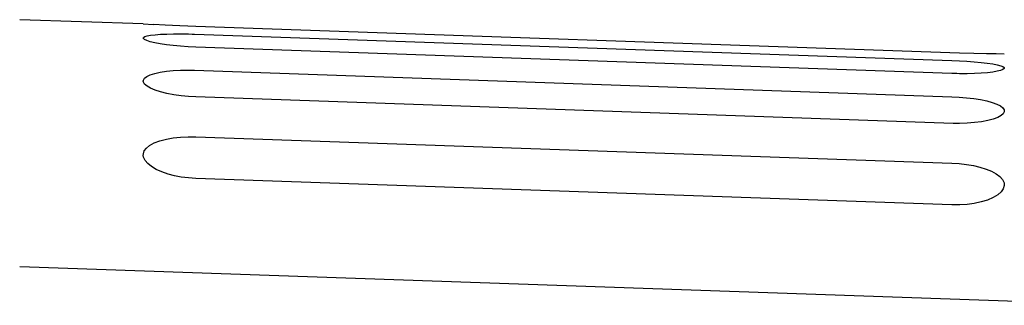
# Model space of a CAD drawing. Header units: inches. Extents: x 0 to 13.8, y 0 to 10.6.
# Tile 5 of 30: x 1.834 to 2.461, y 6.3 to 6.482. Entities that reach past the tile are written whole.
import ezdxf

# ---------------------------------------------------------------- set-up
doc = ezdxf.new("R2010")
doc.units = ezdxf.units.IN
doc.header["$LTSCALE"] = 0.75625
doc.header["$MEASUREMENT"] = 0
doc.layers.get('0').update_dxf_attribs({"linetype": 'CONTINUOUS'})

msp = doc.modelspace()

# ---------------------------------------------------------------- linework, layer by layer
at = {"color": 7, "linetype": 'Continuous'}
for p, q in [((1.91258, 6.47965), (1.83384, 6.4824)), ((1.91258, 6.47965), (1.919, 6.47927)), ((1.92643, 6.47886), (1.919, 6.47927)), ((1.93581, 6.47841), (1.92643, 6.47886)), ((1.94609, 6.47801), (1.93581, 6.47841)), ((2.43258, 6.46103), (1.9461, 6.47801)), ((1.94143, 6.47329), (1.94376, 6.47323)), ((1.94376, 6.47323), (1.94531, 6.47319)), ((1.94531, 6.47319), (2.42764, 6.45634)), ((2.42764, 6.44805), (1.9461, 6.46487)), ((2.44174, 6.46079), (2.43258, 6.46103)), ((2.44976, 6.46063), (2.44174, 6.46079)), ((2.45593, 6.46054), (2.44976, 6.46063)), ((2.46114, 6.4605), (2.45593, 6.46054)), ((1.94528, 6.45012), (2.42765, 6.43328)), ((2.42929, 6.448), (2.42764, 6.44805)), ((2.43094, 6.44796), (2.42929, 6.448)), ((2.43259, 6.44794), (2.43094, 6.44796)), ((2.42847, 6.41627), (1.9461, 6.43311)), ((1.94609, 6.40768), (2.42765, 6.39086)), ((2.42766, 6.3643), (1.94609, 6.38112)), ((2.53987, 6.30017), (1.83384, 6.32483))]:
    msp.add_line(p, q, dxfattribs=at)
for points in [[(1.91259, 6.47062), (1.9127, 6.471), (1.91347, 6.47156), (1.91499, 6.47206), (1.91721, 6.47248), (1.92009, 6.47283), (1.92354, 6.47309), (1.9275, 6.47326), (1.93186, 6.47335), (1.93649, 6.47336), (1.94143, 6.47329)], [(1.94609, 6.46487), (1.94114, 6.4651), (1.93635, 6.46543), (1.93168, 6.46587), (1.9273, 6.46639), (1.92334, 6.46699), (1.91988, 6.46764), (1.91704, 6.46833), (1.91485, 6.46903), (1.91339, 6.46972), (1.91266, 6.47038), (1.91259, 6.47062)], [(2.42764, 6.45635), (2.43255, 6.45614), (2.4373, 6.45587), (2.44195, 6.45553), (2.44633, 6.45514), (2.45031, 6.45468), (2.45379, 6.45417), (2.45663, 6.45362), (2.45882, 6.45304), (2.46029, 6.45244), (2.46104, 6.45182), (2.46113, 6.45147)], [(1.91259, 6.4431), (1.91267, 6.44389), (1.91339, 6.44509), (1.91485, 6.44621), (1.91701, 6.44722), (1.91989, 6.44812), (1.92336, 6.44887), (1.92734, 6.44945), (1.93171, 6.44987), (1.93634, 6.45011), (1.94128, 6.45018)], [(1.94128, 6.45018), (1.94208, 6.45018), (1.94288, 6.45017), (1.94368, 6.45016), (1.94448, 6.45014), (1.94528, 6.45012)], [(2.46113, 6.45147), (2.46103, 6.4512), (2.46029, 6.45059), (2.45881, 6.45001), (2.45664, 6.44947), (2.4538, 6.44899), (2.45038, 6.44858), (2.44644, 6.44827), (2.4421, 6.44805), (2.4375, 6.44794), (2.43259, 6.44794)], [(1.94609, 6.43311), (1.94129, 6.43338), (1.93662, 6.43383), (1.93203, 6.43448), (1.92766, 6.43531), (1.92364, 6.43633), (1.92009, 6.43747), (1.91719, 6.43871), (1.91496, 6.44), (1.91346, 6.44132), (1.91269, 6.44262), (1.91259, 6.4431)], [(2.42764, 6.43328), (2.43247, 6.43303), (2.43714, 6.43264), (2.44171, 6.43209), (2.44603, 6.4314), (2.44998, 6.43056), (2.45347, 6.4296), (2.45635, 6.42853), (2.45861, 6.42738), (2.46016, 6.42617), (2.46099, 6.42492), (2.46112, 6.42395)], [(2.46112, 6.42395), (2.46108, 6.42366), (2.46043, 6.42241), (2.45904, 6.42119), (2.45694, 6.42005), (2.45408, 6.41899), (2.45062, 6.41805), (2.44661, 6.4173), (2.4422, 6.41673), (2.43756, 6.41638), (2.43263, 6.41623)], [(2.43263, 6.41623), (2.4318, 6.41623), (2.43097, 6.41623), (2.43014, 6.41624), (2.42931, 6.41625), (2.42847, 6.41627)], [(1.91261, 6.39569), (1.91262, 6.39672), (1.91322, 6.39868), (1.91454, 6.40051), (1.91664, 6.40221), (1.9196, 6.4038), (1.92319, 6.40517), (1.92728, 6.40623), (1.93172, 6.407), (1.9363, 6.4075), (1.94108, 6.40772)], [(1.94108, 6.40772), (1.94191, 6.40773), (1.94274, 6.40773), (1.94357, 6.40773), (1.94441, 6.40772), (1.94524, 6.4077), (1.94608, 6.40768)], [(1.94608, 6.38112), (1.94133, 6.38144), (1.93679, 6.38201), (1.93245, 6.38284), (1.92834, 6.38392), (1.92442, 6.38528), (1.92088, 6.38687), (1.91786, 6.38866), (1.91545, 6.39059), (1.91375, 6.39262), (1.91279, 6.39469), (1.91261, 6.39569)], [(2.42764, 6.39086), (2.43247, 6.39056), (2.43707, 6.39004), (2.44147, 6.3893), (2.44562, 6.38833), (2.44953, 6.38711), (2.45303, 6.38569), (2.456, 6.38407), (2.45836, 6.38229), (2.46002, 6.38039), (2.46095, 6.3784), (2.46111, 6.37654)], [(2.46111, 6.37654), (2.46048, 6.37439), (2.45915, 6.37248), (2.45705, 6.37065), (2.45408, 6.3689), (2.45047, 6.36734), (2.4464, 6.36612), (2.44198, 6.36519), (2.43744, 6.36458), (2.4327, 6.36429)], [(2.4327, 6.36429), (2.43186, 6.36427), (2.43102, 6.36426), (2.43018, 6.36426), (2.42934, 6.36426), (2.42849, 6.36428), (2.42765, 6.3643)]]:
    msp.add_lwpolyline(points, dxfattribs=at)

doc.saveas('drawing.dxf')
